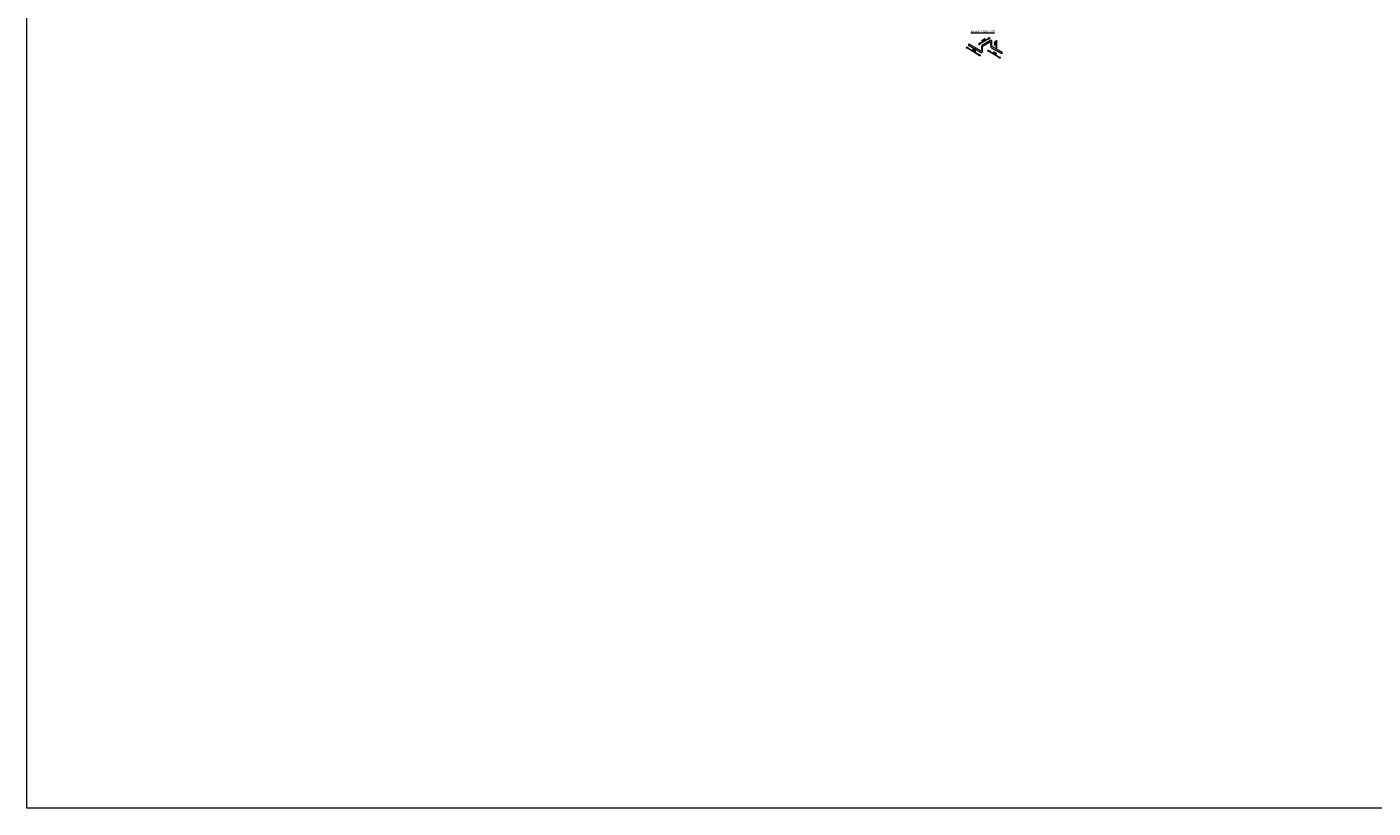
# Model space of a CAD drawing. Header units: millimetres. Extents: x 252460 to 371953, y -191258 to -111621.
# Tile 1 of 9: x 252460 to 281314, y -191258 to -174528. Entities that reach past the tile are written whole.
import ezdxf

# ---------------------------------------------------------------- set-up
doc = ezdxf.new("R2010")
doc.units = ezdxf.units.MM
doc.header["$LTSCALE"] = 0.5
doc.styles.add('grigolia', font='GRIGOLIA.TTF')
doc.styles.add('style1', font='txt.shx')
doc.dimstyles.new('SPDS', dxfattribs={"dimscale": 100, "dimtxt": 2.2, "dimasz": 2.5, "dimexe": 1.25, "dimexo": 0.625, "dimtad": 1, "dimdec": 0, "dimrnd": 0.001, "dimtxsty": 'style1', "dimblk": 'OBLIQUE', "dimcen": 2.5, "dimdle": 2, "dimazin": 2, "dimtfac": 0.75, "dimtdec": 0, "dimtmove": 2, "dimatfit": 3, "dimfxl": 1, "dimfxlon": 1, "dimtolj": 1, "dimarcsym": 0})

# ---------------------------------------------------------------- blocks, each defined once
blk = doc.blocks.new('_Oblique')
at = {"color": 0, "linetype": 'ByBlock', "lineweight": -2}
blk.add_line((-0.5, -0.5), (0.5, 0.5), dxfattribs=at)
blk = doc.blocks.new('*D250')
at = {"color": 0, "lineweight": -2, "ltscale": 30, "transparency": 16777216}
for p, q in [((272852, -174906), (273108, -174758)), ((273090, -174786), (273073, -174757)), ((272886, -174904), (272869, -174875))]:
    blk.add_line(p, q, dxfattribs=at)
at = {"color": 0, "lineweight": -2, "ltscale": 30, "transparency": 16777216, "xscale": 37.5, "yscale": 37.5, "zscale": 37.5}
for p, rotation in [((273082, -174773), 29.9999999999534), ((272878, -174891), 209.9999999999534)]:
    blk.add_blockref('_Oblique', p, dxfattribs=dict(at, rotation=rotation))
at = {"color": 0, "lineweight": 13, "ltscale": 30, "transparency": 16777216, "insert": (272967, -174810), "char_height": 33, "attachment_point": 5, "rotation": 30, "style": 'style1'}
blk.add_mtext('\\A1;200', dxfattribs=at)
blk = doc.blocks.new('*D251')
at = {"color": 0, "lineweight": -2, "ltscale": 30, "transparency": 16777216}
for p, q in [((272590, -174959), (272899, -175149)), ((272623, -174962), (272606, -174991)), ((272881, -175121), (272863, -175149))]:
    blk.add_line(p, q, dxfattribs=at)
at = {"color": 0, "lineweight": -2, "ltscale": 30, "transparency": 16777216, "xscale": 37.5, "yscale": 37.5, "zscale": 37.5}
for p, rotation in [((272616, -174975), 148.4170646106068), ((272873, -175133), 328.4170646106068)]:
    blk.add_blockref('_Oblique', p, dxfattribs=dict(at, rotation=rotation))
at = {"color": 0, "lineweight": 13, "ltscale": 30, "transparency": 16777216, "insert": (272758, -175032), "char_height": 33, "attachment_point": 5, "rotation": 328.4171, "style": 'style1'}
blk.add_mtext('\\A1;200', dxfattribs=at)
blk = doc.blocks.new('*D252')
at = {"color": 0, "lineweight": -2, "ltscale": 30, "transparency": 16777216}
for p, q in [((273053, -175028), (273327, -175196)), ((273086, -175031), (273068, -175060)), ((273309, -175168), (273292, -175197))]:
    blk.add_line(p, q, dxfattribs=at)
at = {"color": 0, "lineweight": -2, "ltscale": 30, "transparency": 16777216, "xscale": 37.5, "yscale": 37.5, "zscale": 37.5}
for p, rotation in [((273078, -175044), 148.5277783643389), ((273302, -175181), 328.5277783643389)]:
    blk.add_blockref('_Oblique', p, dxfattribs=dict(at, rotation=rotation))
at = {"color": 0, "lineweight": 13, "ltscale": 30, "transparency": 16777216, "insert": (273203, -175090), "char_height": 33, "attachment_point": 5, "rotation": 328.5278, "style": 'style1'}
blk.add_mtext('\\A1;200', dxfattribs=at)
blk = doc.blocks.new('*D253')
at = {"color": 0, "lineweight": -2, "ltscale": 30, "transparency": 16777216}
for p, q in [((273225, -174843), (273259, -174843)), ((273240, -174981), (273240, -174813)), ((273225, -174951), (273259, -174951))]:
    blk.add_line(p, q, dxfattribs=at)
at = {"color": 0, "lineweight": -2, "ltscale": 30, "transparency": 16777216, "xscale": 37.5, "yscale": 37.5, "zscale": 37.5}
for p, rotation in [((273240, -174843), 90), ((273240, -174951), 270)]:
    blk.add_blockref('_Oblique', p, dxfattribs=dict(at, rotation=rotation))
at = {"color": 0, "lineweight": 13, "ltscale": 30, "transparency": 16777216, "insert": (273209, -174886), "char_height": 33, "attachment_point": 5, "rotation": 90, "style": 'style1'}
blk.add_mtext('\\A1;146', dxfattribs=at)

msp = doc.modelspace()

# ---------------------------------------------------------------- linework, layer by layer
at = {"lineweight": 13, "ltscale": 100}
for p, q in [((273105.7, -174816), (272944.7, -174909)), ((272957.2, -174934.4), (273116.1, -174842.7)), ((273116.1, -174842.7), (273116.1, -174932.7)), ((273144.7, -174933.7), (273144.7, -174840.1)), ((272643.4, -174920.3), (272902.8, -175070.2)), ((272917.6, -175046), (272658.7, -174896.6)), ((272917.6, -174953.5), (272917.6, -175046)), ((272946, -175049), (272946, -174953.2)), ((273365.6, -175075.4), (273160.2, -174956.8))]:
    msp.add_line(p, q, dxfattribs=at)
at = {"lineweight": 13}
msp.add_lwpolyline([(252460.3, -111621.4), (371952.6, -111621.4), (371952.6, -191257.5), (252460.3, -191257.5)], close=True, dxfattribs=at)
at = {"lineweight": 13, "ltscale": 100}
for points in [[(272658.7, -174896.6), (272652.9, -174896.8), (272645.9, -174902.8), (272642.1, -174911.1), (272642.1, -174916.4), (272643.4, -174920.3)], [(273142.6, -174979.3), (273351.5, -175099.9)]]:
    msp.add_lwpolyline(points, dxfattribs=at)
for centre, radius, start, end in [((273118.2, -174839.4), 26.5, 358.46572, 118.15748), ((272919, -175048.6), 26.9, 233.07877, 359.28865), ((272975.2, -174958), 57.8, 121.84537, 175.45061), ((272976.1, -174958.5), 30.6, 128.09252, 169.99529), ((273174.8, -174930.1), 58.7, 182.51495, 236.72464), ((273173.2, -174931.2), 28.7, 184.86116, 242.98633)]:
    msp.add_arc(centre, radius, start, end, dxfattribs=at)
msp.add_ellipse((273358.5, -175087.6), major_axis=(-7.1, -12.2), ratio=0.5684545, start_param=-3.141592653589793, end_param=3.141592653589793, dxfattribs=at)

# ---------------------------------------------------------------- texts
at = {"lineweight": 13, "ltscale": 15, "insert": (272690.2, -174594), "char_height": 52.5, "attachment_point": 1, "style": 'grigolia'}
msp.add_mtext_dynamic_manual_height_columns('{\\fmindia|b0|i0|c0|p34;\\Leskizi-1 (poz. 8)}', width=729.958, gutter_width=0.0187, heights=[0], dxfattribs=at)

# ---------------------------------------------------------------- dimensions: what is measured, and where the dimension line sits
at = {"lineweight": 13, "ltscale": 30}
for p1, p2, distance, picture, middle in [((272927.4, -174976.7), (273131.7, -174858.8), 98.6, '*D250', (272967.3, -174810)), ((272688.5, -174856.7), (272946, -175015), -139, '*D251', (272757.9, -175032.3)), ((273135.1, -174950.8), (273358.5, -175087.6), -109.1, '*D252', (273203.4, -175090.2))]:
    dim = msp.add_aligned_dim(p1=p1, p2=p2, distance=distance, text='200', dimstyle='SPDS', override={"dimscale": 15}, dxfattribs=at)
    dim.commit()
    dim.dimension.update_dxf_attribs({"geometry": picture, "text_midpoint": middle})
dim = msp.add_linear_dim(base=(273240.1, -174842.7), p1=(273135.1, -174950.8), p2=(273116.1, -174842.7), angle=90, text='146', dimstyle='SPDS', override={"dimscale": 15}, dxfattribs=at)
dim.commit()
dim.dimension.update_dxf_attribs({"geometry": '*D253', "text_midpoint": (273209.3, -174886), "dimtype": 160})

doc.saveas('drawing.dxf')
